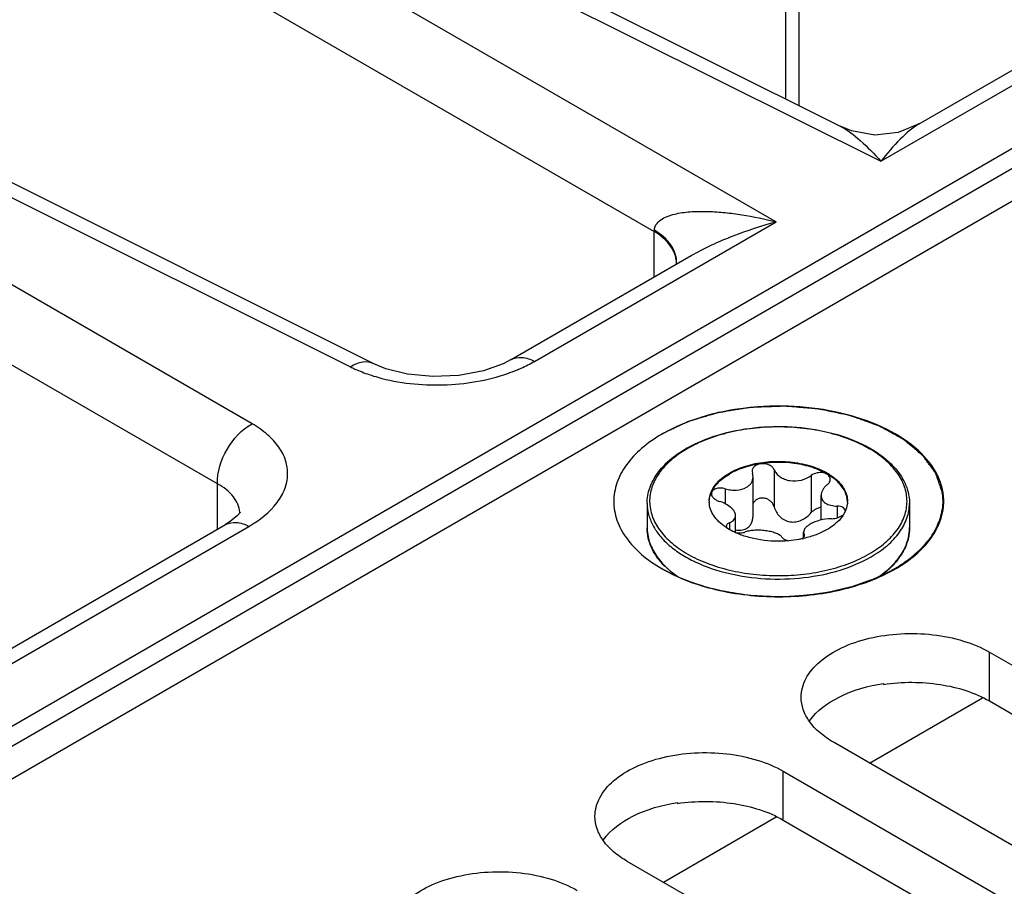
# Model space of a CAD drawing. Header units: inches. Extents: x 0 to 34, y 0 to 22.
# Tile 90 of 157: x 2.255 to 2.847, y 17.692 to 18.214. Entities that reach past the tile are written whole.
import ezdxf

# ---------------------------------------------------------------- set-up
doc = ezdxf.new("R2010")
doc.units = ezdxf.units.IN
doc.header["$LTSCALE"] = 1.87
doc.header["$MEASUREMENT"] = 0
doc.layers.get('0').update_dxf_attribs({"linetype": 'CONTINUOUS'})
doc.layers.add('02___PRT_ALL_AXES', color=7, linetype='CONTINUOUS')
doc.layers.add('COSMETIC', color=7, linetype='CONTINUOUS')

msp = doc.modelspace()

# ---------------------------------------------------------------- linework, layer by layer
at = {"color": 7, "linetype": 'CONTINUOUS'}
for p, q in [((2.71574, 18.58539), (2.71574, 18.16609)), ((2.72367, 18.57377), (2.72367, 18.16212)), ((3.4997, 18.51003), (1.86335, 17.56527)), ((3.50466, 18.50079), (1.87025, 17.55715)), ((1.70855, 17.44448), (3.51114, 18.4852)), ((2.79625, 18.15105), (3.16773, 18.36553)), ((2.30848, 18.36062), (2.77316, 18.12856)), ((2.3224, 18.36253), (2.74872, 18.14961)), ((2.77316, 18.12856), (3.18176, 18.36447)), ((2.27672, 18.34229), (2.71005, 18.09212)), ((2.25586, 18.30615), (2.63667, 18.08629)), ((2.46771, 18.00668), (2.05932, 18.21064)), ((2.0454, 18.20874), (2.45377, 18.00479)), ((2.39446, 17.97054), (2.01365, 18.1904)), ((2.3736, 17.9344), (1.99278, 18.15426)), ((2.56452, 18.0081), (2.71005, 18.09212)), ((2.63667, 18.05892), (2.63667, 18.08629)), ((2.55047, 18.00915), (2.65889, 18.07174)), ((2.65887, 18.07173), (2.65889, 18.07174)), ((2.69561, 17.942), (2.69579, 17.94087)), ((2.69616, 17.93863), (2.69579, 17.94087)), ((2.69616, 17.91539), (2.69616, 17.93863)), ((2.70891, 17.9429), (2.70891, 17.92052)), ((2.73125, 17.93945), (2.73125, 17.91707)), ((2.3736, 17.90703), (2.3736, 17.9344)), ((2.67944, 17.93143), (2.67944, 17.92236)), ((2.73714, 17.91264), (2.73714, 17.92741)), ((2.74684, 17.921), (2.74684, 17.91395)), ((2.68562, 17.90515), (2.68562, 17.91524)), ((2.75177, 17.91807), (2.75061, 17.91586)), ((2.02432, 17.70537), (2.37849, 17.90985)), ((2.03837, 17.70432), (2.39253, 17.9088)), ((2.37849, 17.90985), (2.37851, 17.90986)), ((2.68006, 17.90888), (2.6803, 17.90797)), ((2.68191, 17.91096), (2.68191, 17.90705)), ((2.7266, 17.90213), (2.7266, 17.90538)), ((2.7266, 17.90538), (2.72697, 17.90399)), ((2.72697, 17.90399), (2.72697, 17.90271)), ((2.72715, 17.9033), (2.72697, 17.90399)), ((2.72582, 17.90143), (2.72665, 17.90213)), ((2.77481, 17.81426), (2.77481, 17.81371)), ((2.76633, 17.76632), (2.83434, 17.80559)), ((2.65064, 17.74257), (2.65064, 17.74202)), ((2.64216, 17.69463), (2.71017, 17.7339))]:
    msp.add_line(p, q, dxfattribs=at)
for points in [[(2.79625, 18.15105), (2.78359, 18.14589), (2.76946, 18.14435), (2.75547, 18.14684), (2.74872, 18.14961)], [(2.55047, 18.00915), (2.54569, 18.0067), (2.53373, 18.00247), (2.51906, 17.99969), (2.50326, 17.99897), (2.48805, 18.00041), (2.47509, 18.00364), (2.46771, 18.00668)], [(2.38725, 17.91733), (2.3872, 17.91725), (2.3857, 17.91528), (2.38134, 17.91164), (2.37851, 17.90986)]]:
    msp.add_lwpolyline(points, dxfattribs=at)
for centre, radius, start, end in [((2.66632, 18.08478), 0.02969, 175.53866, 177.07924), ((2.63304, 18.06651), 0.01711, 0.0592, 13.35036), ((2.4985, 18.09919), 0.10455, 251.32804, 254.31728), ((2.51431, 18.09943), 0.10431, 289.12098, 292.0951), ((2.69326, 17.89081), 0.07485, 119.53438, 119.99927), ((2.69284, 17.89273), 0.07254, 119.9993, 120.47261), ((2.68363, 17.92391), 0.01388, 179.99658, 182.48219), ((2.73912, 17.92391), 0.0139, 357.53547, 359.99565), ((2.77784, 17.92381), 0.0332, 354.01792, 1.52495), ((2.37219, 17.91616), 0.01489, 2.84518, 4.21982), ((2.74968, 17.91808), 0.00201, 0.00151, 1.45201), ((2.69945, 17.93749), 0.03524, 235.93575, 236.98374), ((2.70468, 17.94696), 0.04606, 245.21493, 245.471), ((2.68805, 17.91881), 0.01391, 259.09784, 259.90954), ((2.66041, 17.90818), 0.02804, 193.85771, 195.20205), ((2.71262, 17.96318), 0.06321, 282.05919, 282.82278), ((2.67852, 17.92066), 0.05028, 225.23481, 228.19684), ((2.74441, 17.92048), 0.05004, 312.65948, 315.1739), ((2.74538, 17.91865), 0.04833, 315.22944, 315.72272)]:
    msp.add_arc(centre, radius, start, end, dxfattribs=at)
for points, knots in [([(2.74872, 18.14961), (2.75313, 18.14741), (2.76171, 18.14062), (2.76925, 18.13293), (2.77316, 18.12856)], [0, 0, 0, 0, 0.456529, 1, 1, 1, 1]), ([(2.79625, 18.15105), (2.79199, 18.14859), (2.78384, 18.14129), (2.77678, 18.13316), (2.77316, 18.12856)], [0, 0, 0, 0, 0.456377, 1, 1, 1, 1]), ([(2.63672, 18.08709), (2.63683, 18.08853), (2.63804, 18.09136), (2.64151, 18.09412), (2.64559, 18.09591), (2.65156, 18.0975), (2.65952, 18.09841), (2.66933, 18.09846), (2.67938, 18.09774), (2.69304, 18.09595), (2.70326, 18.09383), (2.71004, 18.09212)], [0, 0, 0, 0, 0.055516, 0.110131, 0.166641, 0.225145, 0.346501, 0.472158, 0.600878, 0.731996, 1, 1, 1, 1]), ([(2.65889, 18.07174), (2.66694, 18.07639), (2.68376, 18.08406), (2.70128, 18.08976), (2.71006, 18.09212)], [0, 0, 0, 0, 0.505747, 1, 1, 1, 1]), ([(2.64969, 18.07046), (2.64934, 18.07196), (2.64683, 18.07852), (2.64126, 18.08345), (2.63667, 18.08629)], [0, 0, 0, 0, 0.222864, 1, 1, 1, 1]), ([(2.65016, 18.06725), (2.65028, 18.07094), (2.64725, 18.07932), (2.64061, 18.08468), (2.63672, 18.08709)], [0, 0, 0, 0, 0.446821, 1, 1, 1, 1]), ([(2.55048, 18.00915), (2.55238, 18.01025), (2.5575, 18.01112), (2.56218, 18.00935), (2.56452, 18.0081)], [0, 0, 0, 0, 0.452239, 1, 1, 1, 1]), ([(2.4677, 18.00669), (2.46574, 18.00767), (2.46058, 18.00823), (2.45603, 18.00618), (2.45377, 18.00479)], [0, 0, 0, 0, 0.452183, 1, 1, 1, 1]), ([(2.45377, 18.00479), (2.45465, 18.00435), (2.45832, 18.0026), (2.46211, 18.00113), (2.46502, 18.00014)], [0, 0, 0, 0, 0.241849, 1, 1, 1, 1]), ([(2.55355, 18.00277), (2.55452, 18.00317), (2.55826, 18.00476), (2.56191, 18.00659), (2.56452, 18.0081)], [0, 0, 0, 0, 0.258038, 1, 1, 1, 1]), ([(2.47024, 17.99853), (2.48293, 17.99496), (2.50958, 17.99222), (2.53602, 17.99655), (2.54848, 18.00087)], [0, 0, 0, 0, 0.500029, 1, 1, 1, 1]), ([(2.81103, 17.92469), (2.81088, 17.93041), (2.80712, 17.94269), (2.7934, 17.95784), (2.77337, 17.9698), (2.7485, 17.97795), (2.72071, 17.98174), (2.69218, 17.98088), (2.66524, 17.97543), (2.64871, 17.9686), (2.6414, 17.96438)], [0, 0, 0, 0, 0.087113, 0.187079, 0.304868, 0.438811, 0.583166, 0.73015, 0.871494, 1, 1, 1, 1]), ([(2.3736, 17.9344), (2.37339, 17.94158), (2.37806, 17.95592), (2.38814, 17.96713), (2.39446, 17.97054)], [0, 0, 0, 0, 0.5, 1, 1, 1, 1]), ([(2.39253, 17.9088), (2.39896, 17.91251), (2.40766, 17.91922), (2.41449, 17.931), (2.41638, 17.93985), (2.41508, 17.94871), (2.41074, 17.95704), (2.40369, 17.96455), (2.39775, 17.96865), (2.39446, 17.97054)], [0, 0, 0, 0, 0.280343, 0.398689, 0.507723, 0.615235, 0.729536, 0.856881, 1, 1, 1, 1]), ([(2.65636, 17.95593), (2.66222, 17.95925), (2.67543, 17.96461), (2.6969, 17.9688), (2.71953, 17.96932), (2.74149, 17.96614), (2.75832, 17.96044), (2.76982, 17.95411), (2.77698, 17.94882), (2.78279, 17.94292), (2.78709, 17.93652), (2.78976, 17.92973), (2.79037, 17.92501), (2.79037, 17.92271)], [0, 0, 0, 0, 0.128773, 0.269799, 0.416001, 0.559276, 0.692091, 0.752904, 0.809436, 0.861731, 0.91025, 0.955902, 1, 1, 1, 1]), ([(2.76619, 17.89227), (2.76959, 17.89423), (2.77576, 17.89848), (2.78313, 17.90623), (2.7878, 17.9148), (2.78942, 17.9239), (2.7878, 17.93301), (2.78314, 17.94159), (2.77576, 17.94934), (2.76601, 17.95606), (2.75423, 17.96154), (2.74086, 17.9656), (2.72639, 17.9681), (2.71137, 17.96894), (2.69634, 17.9681), (2.68188, 17.9656), (2.66852, 17.96154), (2.66032, 17.95772), (2.65657, 17.95555)], [0, 0, 0, 0, 0.060353, 0.114352, 0.162928, 0.208302, 0.253681, 0.302274, 0.356301, 0.416695, 0.483301, 0.555169, 0.630817, 0.708427, 0.78602, 0.861627, 0.933445, 1, 1, 1, 1]), ([(2.6414, 17.96438), (2.63704, 17.96186), (2.62913, 17.95641), (2.61967, 17.94648), (2.61369, 17.93548), (2.61162, 17.92381), (2.61369, 17.91214), (2.61967, 17.90114), (2.62912, 17.89121), (2.63704, 17.88576), (2.6414, 17.88324)], [0, 0, 0, 0, 0.144872, 0.274537, 0.391109, 0.499999, 0.608884, 0.725474, 0.855101, 1, 1, 1, 1]), ([(2.63239, 17.92271), (2.63239, 17.92425), (2.63266, 17.92738), (2.63427, 17.93362), (2.63838, 17.94122), (2.64599, 17.94923), (2.65234, 17.95361), (2.65583, 17.95563)], [0, 0, 0, 0, 0.109839, 0.221453, 0.455775, 0.713714, 1, 1, 1, 1]), ([(2.65605, 17.95525), (2.6527, 17.95328), (2.64661, 17.94901), (2.63938, 17.94125), (2.63484, 17.93267), (2.63335, 17.92359), (2.63507, 17.91452), (2.63981, 17.90599), (2.64723, 17.89829), (2.65702, 17.89162), (2.6688, 17.88618), (2.68215, 17.88216), (2.69659, 17.8797), (2.71158, 17.87888), (2.72656, 17.87974), (2.74097, 17.88225), (2.75428, 17.8863), (2.76245, 17.89011), (2.76619, 17.89227)], [0, 0, 0, 0, 0.060055, 0.113789, 0.162185, 0.207499, 0.252942, 0.301682, 0.355886, 0.416449, 0.48319, 0.555151, 0.630851, 0.708477, 0.786062, 0.861651, 0.933451, 1, 1, 1, 1]), ([(2.68194, 17.94091), (2.68502, 17.94269), (2.692, 17.94557), (2.70337, 17.94784), (2.7154, 17.94817), (2.7271, 17.94653), (2.73753, 17.94305), (2.74479, 17.93863), (2.74904, 17.93436), (2.7513, 17.93103), (2.7527, 17.92753), (2.75301, 17.9251), (2.75301, 17.92391)], [0, 0, 0, 0, 0.128682, 0.270274, 0.41743, 0.561777, 0.695449, 0.812714, 0.864678, 0.912511, 0.95714, 1, 1, 1, 1]), ([(2.753, 17.92391), (2.75295, 17.92508), (2.75253, 17.92749), (2.75102, 17.93093), (2.74867, 17.93419), (2.74432, 17.93837), (2.73703, 17.94266), (2.72663, 17.94603), (2.71502, 17.94759), (2.70312, 17.9472), (2.69188, 17.94492), (2.68499, 17.94206), (2.68194, 17.94031)], [0, 0, 0, 0, 0.042886, 0.08777, 0.135984, 0.188355, 0.30627, 0.440149, 0.584259, 0.730877, 0.871836, 1, 1, 1, 1]), ([(2.70891, 17.9429), (2.70867, 17.94348), (2.70785, 17.9446), (2.70605, 17.94578), (2.70384, 17.94648), (2.70145, 17.94661), (2.69917, 17.94617), (2.69726, 17.9452), (2.69593, 17.94377), (2.69561, 17.94256), (2.69561, 17.942)], [0, 0, 0, 0, 0.112287, 0.239057, 0.378179, 0.522167, 0.661439, 0.787919, 0.898887, 1, 1, 1, 1]), ([(2.67055, 17.9286), (2.67096, 17.92979), (2.67212, 17.93217), (2.67465, 17.93542), (2.67797, 17.9384), (2.68055, 17.94011), (2.68194, 17.94091)], [0, 0, 0, 0, 0.220976, 0.459268, 0.71855, 1, 1, 1, 1]), ([(2.67074, 17.92853), (2.67165, 17.93089), (2.67398, 17.93425), (2.67811, 17.93789), (2.6806, 17.93953), (2.68194, 17.94031)], [0, 0, 0, 0, 0.459386, 0.719081, 1, 1, 1, 1]), ([(2.69218, 17.93231), (2.69279, 17.93266), (2.6939, 17.93346), (2.69519, 17.93501), (2.69599, 17.93676), (2.69616, 17.93802), (2.69616, 17.93863)], [0, 0, 0, 0, 0.269626, 0.522032, 0.762927, 1, 1, 1, 1]), ([(2.70891, 17.9429), (2.70925, 17.94208), (2.71025, 17.94048), (2.71243, 17.93854), (2.71521, 17.93708), (2.71954, 17.93595), (2.72527, 17.93627), (2.72949, 17.93814), (2.73125, 17.93945)], [0, 0, 0, 0, 0.104558, 0.218104, 0.340961, 0.471516, 0.741863, 1, 1, 1, 1]), ([(2.7427, 17.93721), (2.7427, 17.93764), (2.7425, 17.93855), (2.74159, 17.9397), (2.74023, 17.94055), (2.73791, 17.94126), (2.7347, 17.94119), (2.73226, 17.94019), (2.73125, 17.93945)], [0, 0, 0, 0, 0.095232, 0.197125, 0.312351, 0.441755, 0.724795, 1, 1, 1, 1]), ([(2.38704, 17.91726), (2.38679, 17.92061), (2.38345, 17.92789), (2.37721, 17.9324), (2.3736, 17.9344)], [0, 0, 0, 0, 0.448519, 1, 1, 1, 1]), ([(2.67944, 17.93143), (2.68055, 17.93112), (2.68282, 17.93067), (2.68716, 17.93052), (2.69041, 17.93128), (2.69218, 17.93231)], [0, 0, 0, 0, 0.266523, 0.527771, 1, 1, 1, 1]), ([(2.74085, 17.9339), (2.74029, 17.93344), (2.73927, 17.93247), (2.73775, 17.93041), (2.73714, 17.92857), (2.73714, 17.92741)], [0, 0, 0, 0, 0.284006, 0.545377, 1, 1, 1, 1]), ([(2.74085, 17.9339), (2.74139, 17.93434), (2.7423, 17.93531), (2.7427, 17.93661), (2.7427, 17.93721)], [0, 0, 0, 0, 0.53879, 1, 1, 1, 1]), ([(2.66975, 17.92391), (2.66975, 17.92431), (2.66981, 17.9259), (2.67016, 17.92747), (2.67055, 17.9286)], [0, 0, 0, 0, 0.247504, 1, 1, 1, 1]), ([(2.66976, 17.92391), (2.66978, 17.9243), (2.66991, 17.92587), (2.67031, 17.92742), (2.67074, 17.92853)], [0, 0, 0, 0, 0.24672, 1, 1, 1, 1]), ([(2.67944, 17.93143), (2.67846, 17.93171), (2.67651, 17.93198), (2.67414, 17.93165), (2.6726, 17.93093), (2.67175, 17.93024), (2.6712, 17.92939), (2.67108, 17.92875), (2.67108, 17.92844)], [0, 0, 0, 0, 0.304219, 0.582141, 0.703213, 0.810749, 0.907542, 1, 1, 1, 1]), ([(2.67108, 17.92844), (2.67108, 17.92798), (2.67137, 17.92696), (2.67245, 17.92568), (2.67401, 17.92459), (2.67525, 17.92407), (2.67592, 17.92386)], [0, 0, 0, 0, 0.197664, 0.430068, 0.700982, 1, 1, 1, 1]), ([(2.73714, 17.92741), (2.73714, 17.92696), (2.73726, 17.92606), (2.73779, 17.92479), (2.73868, 17.92368), (2.73987, 17.92275), (2.74132, 17.92201), (2.74364, 17.92126), (2.74554, 17.92104), (2.74684, 17.921)], [0, 0, 0, 0, 0.105093, 0.209347, 0.317365, 0.433113, 0.559084, 0.696103, 1, 1, 1, 1]), ([(2.63239, 17.92271), (2.63239, 17.92046), (2.633, 17.91585), (2.63564, 17.90919), (2.63993, 17.90288), (2.64575, 17.89704), (2.65295, 17.89178), (2.66456, 17.88547), (2.68157, 17.87979), (2.70377, 17.87667), (2.72659, 17.87731), (2.74816, 17.88163), (2.76139, 17.88709), (2.76723, 17.89046)], [0, 0, 0, 0, 0.042852, 0.087478, 0.13531, 0.187272, 0.243778, 0.304801, 0.43847, 0.58281, 0.729921, 0.871424, 1, 1, 1, 1]), ([(2.67972, 17.9083), (2.67825, 17.90929), (2.6756, 17.9114), (2.67243, 17.91509), (2.67038, 17.91909), (2.66982, 17.92193), (2.66976, 17.92331)], [0, 0, 0, 0, 0.284314, 0.542155, 0.777876, 1, 1, 1, 1]), ([(2.68562, 17.91524), (2.68562, 17.91606), (2.68516, 17.91739), (2.68406, 17.91892), (2.68243, 17.92058), (2.67973, 17.9224), (2.67726, 17.92343), (2.67592, 17.92386)], [0, 0, 0, 0, 0.182188, 0.291625, 0.413942, 0.691632, 1, 1, 1, 1]), ([(2.70891, 17.92052), (2.70872, 17.92116), (2.70816, 17.9224), (2.70681, 17.92399), (2.70503, 17.92518), (2.70296, 17.92585), (2.70079, 17.9259), (2.69876, 17.92531), (2.69712, 17.92413), (2.69637, 17.92304), (2.69611, 17.92246)], [0, 0, 0, 0, 0.120951, 0.245728, 0.374775, 0.506632, 0.637866, 0.76453, 0.884733, 1, 1, 1, 1]), ([(2.70891, 17.92052), (2.70922, 17.91945), (2.71011, 17.91736), (2.71218, 17.91462), (2.71498, 17.91249), (2.7184, 17.91134), (2.72206, 17.91142), (2.72556, 17.91258), (2.72867, 17.9145), (2.73045, 17.91617), (2.73125, 17.91707)], [0, 0, 0, 0, 0.118082, 0.238398, 0.361114, 0.486265, 0.613856, 0.743119, 0.872421, 1, 1, 1, 1]), ([(2.73715, 17.92021), (2.73602, 17.92009), (2.73381, 17.91935), (2.732, 17.91791), (2.73125, 17.91707)], [0, 0, 0, 0, 0.498575, 1, 1, 1, 1]), ([(2.75168, 17.91813), (2.75167, 17.91852), (2.75137, 17.91937), (2.75025, 17.92028), (2.74868, 17.92085), (2.74748, 17.92099), (2.74684, 17.921)], [0, 0, 0, 0, 0.191527, 0.413412, 0.684225, 1, 1, 1, 1]), ([(2.753, 17.92331), (2.75298, 17.92287), (2.75282, 17.92108), (2.75231, 17.91932), (2.75177, 17.91807)], [0, 0, 0, 0, 0.245929, 1, 1, 1, 1]), ([(2.76723, 17.89046), (2.7707, 17.89246), (2.77699, 17.89679), (2.7845, 17.90468), (2.78853, 17.91212), (2.79011, 17.91818), (2.79037, 17.92121), (2.79037, 17.92271)], [0, 0, 0, 0, 0.289526, 0.54856, 0.78158, 0.891805, 1, 1, 1, 1]), ([(2.80873, 17.9115), (2.809, 17.91222), (2.81, 17.91509), (2.81063, 17.91809), (2.81086, 17.92035)], [0, 0, 0, 0, 0.254419, 1, 1, 1, 1]), ([(2.68191, 17.91096), (2.68246, 17.91118), (2.68345, 17.91168), (2.68467, 17.91268), (2.68545, 17.91389), (2.68562, 17.9148), (2.68562, 17.91524)], [0, 0, 0, 0, 0.295093, 0.551692, 0.779937, 1, 1, 1, 1]), ([(2.69218, 17.90749), (2.69283, 17.90787), (2.69403, 17.90884), (2.69528, 17.91078), (2.69601, 17.91302), (2.69616, 17.91459), (2.69616, 17.91539)], [0, 0, 0, 0, 0.243961, 0.48991, 0.741612, 1, 1, 1, 1]), ([(2.75061, 17.91586), (2.75008, 17.915), (2.74744, 17.9114), (2.74379, 17.90863), (2.74082, 17.90691)], [0, 0, 0, 0, 0.227747, 1, 1, 1, 1]), ([(2.74332, 17.91343), (2.74469, 17.91344), (2.74671, 17.91378), (2.74909, 17.91479), (2.75011, 17.91548), (2.75053, 17.91587)], [0, 0, 0, 0, 0.527815, 0.778676, 1, 1, 1, 1]), ([(2.37851, 17.90986), (2.38041, 17.91095), (2.38552, 17.91182), (2.39019, 17.91005), (2.39253, 17.9088)], [0, 0, 0, 0, 0.452263, 1, 1, 1, 1]), ([(2.68191, 17.91096), (2.68164, 17.91085), (2.68114, 17.9106), (2.68053, 17.91011), (2.68015, 17.90952), (2.68006, 17.90909), (2.68006, 17.90888)], [0, 0, 0, 0, 0.300305, 0.560305, 0.787647, 1, 1, 1, 1]), ([(2.73058, 17.91014), (2.72999, 17.9098), (2.72893, 17.90911), (2.72764, 17.90792), (2.72681, 17.90669), (2.7266, 17.90579), (2.7266, 17.90538)], [0, 0, 0, 0, 0.316396, 0.585148, 0.808529, 1, 1, 1, 1]), ([(2.74332, 17.91343), (2.74103, 17.91342), (2.73761, 17.91293), (2.7334, 17.91156), (2.73146, 17.91065), (2.73058, 17.91014)], [0, 0, 0, 0, 0.517959, 0.770349, 1, 1, 1, 1]), ([(2.78194, 17.88324), (2.78515, 17.88509), (2.79606, 17.89225), (2.80538, 17.90271), (2.80873, 17.9115)], [0, 0, 0, 0, 0.282552, 1, 1, 1, 1]), ([(2.64305, 17.88464), (2.64139, 17.88632), (2.63839, 17.88981), (2.63497, 17.8956), (2.63287, 17.90167), (2.63239, 17.90585), (2.63239, 17.9079)], [0, 0, 0, 0, 0.270368, 0.524018, 0.765305, 1, 1, 1, 1]), ([(2.63239, 17.9079), (2.63239, 17.90736), (2.63246, 17.9052), (2.63279, 17.90304), (2.63318, 17.90147)], [0, 0, 0, 0, 0.248689, 1, 1, 1, 1]), ([(2.68538, 17.90514), (2.68492, 17.90535), (2.68316, 17.9062), (2.68147, 17.90716), (2.68025, 17.90795)], [0, 0, 0, 0, 0.257757, 1, 1, 1, 1]), ([(2.71764, 17.90015), (2.71202, 17.89965), (2.70355, 17.8999), (2.69286, 17.9022), (2.68788, 17.90399), (2.68556, 17.90505)], [0, 0, 0, 0, 0.517075, 0.766147, 1, 1, 1, 1]), ([(2.68561, 17.90512), (2.68665, 17.90494), (2.68865, 17.9048), (2.69064, 17.90511), (2.69151, 17.90542)], [0, 0, 0, 0, 0.53328, 1, 1, 1, 1]), ([(2.68562, 17.90667), (2.68676, 17.90646), (2.68903, 17.90629), (2.69125, 17.90695), (2.69218, 17.90749)], [0, 0, 0, 0, 0.517698, 1, 1, 1, 1]), ([(2.71385, 17.90196), (2.71349, 17.90249), (2.71238, 17.90349), (2.71021, 17.90461), (2.70746, 17.90551), (2.7043, 17.90615), (2.70093, 17.9065), (2.69755, 17.90653), (2.69439, 17.90621), (2.69241, 17.90573), (2.69151, 17.90542)], [0, 0, 0, 0, 0.082225, 0.185746, 0.309679, 0.449016, 0.596002, 0.741856, 0.87858, 1, 1, 1, 1]), ([(2.74082, 17.90691), (2.73871, 17.9057), (2.73409, 17.90357), (2.72922, 17.90213), (2.72665, 17.90155)], [0, 0, 0, 0, 0.480467, 1, 1, 1, 1]), ([(2.72665, 17.90213), (2.7268, 17.9023), (2.72705, 17.90266), (2.72715, 17.9031), (2.72715, 17.9033)], [0, 0, 0, 0, 0.534469, 1, 1, 1, 1]), ([(2.7799, 17.88521), (2.78154, 17.88686), (2.78449, 17.89029), (2.78785, 17.89596), (2.7899, 17.90186), (2.79037, 17.90591), (2.79037, 17.9079)], [0, 0, 0, 0, 0.272853, 0.527104, 0.767344, 1, 1, 1, 1]), ([(2.79037, 17.9079), (2.79037, 17.90587), (2.7899, 17.90176), (2.78786, 17.89577), (2.78452, 17.89004), (2.7816, 17.88658), (2.77998, 17.88491)], [0, 0, 0, 0, 0.235033, 0.4765, 0.730056, 1, 1, 1, 1]), ([(2.63335, 17.90083), (2.63413, 17.89795), (2.63676, 17.89215), (2.64078, 17.88727), (2.64311, 17.88496)], [0, 0, 0, 0, 0.476414, 1, 1, 1, 1]), ([(2.71385, 17.90196), (2.71419, 17.90148), (2.71544, 17.90067), (2.7168, 17.90031), (2.71761, 17.90017)], [0, 0, 0, 0, 0.419655, 1, 1, 1, 1]), ([(2.72583, 17.90137), (2.72516, 17.90123), (2.72245, 17.90069), (2.71971, 17.90033), (2.71764, 17.90015)], [0, 0, 0, 0, 0.246644, 1, 1, 1, 1]), ([(2.77969, 17.88462), (2.77925, 17.88418), (2.77743, 17.88241), (2.77549, 17.88078), (2.77396, 17.87962)], [0, 0, 0, 0, 0.243574, 1, 1, 1, 1]), ([(2.6414, 17.88324), (2.65137, 17.87748), (2.67457, 17.86908), (2.71167, 17.86505), (2.74876, 17.86908), (2.77196, 17.87748), (2.78194, 17.88324)], [0, 0, 0, 0, 0.237215, 0.499997, 0.762768, 1, 1, 1, 1]), ([(2.645, 17.88318), (2.64548, 17.88275), (2.6475, 17.88101), (2.64963, 17.87942), (2.65129, 17.8783)], [0, 0, 0, 0, 0.243085, 1, 1, 1, 1]), ([(2.77222, 17.87881), (2.77277, 17.8792), (2.77488, 17.88072), (2.7769, 17.88238), (2.77832, 17.88369)], [0, 0, 0, 0, 0.257046, 1, 1, 1, 1]), ([(2.73019, 17.79181), (2.73461, 17.79797), (2.74903, 17.8083), (2.76555, 17.81286), (2.77481, 17.81426)], [0, 0, 0, 0, 0.447481, 1, 1, 1, 1]), ([(2.60602, 17.72012), (2.61044, 17.72629), (2.62485, 17.73661), (2.64138, 17.74117), (2.65064, 17.74257)], [0, 0, 0, 0, 0.447481, 1, 1, 1, 1])]:
    msp.add_open_spline(points, degree=3, knots=knots, dxfattribs=at)
msp.add_open_spline([(2.64307, 17.88462), (2.64307, 17.88462), (2.64306, 17.88463), (2.64305, 17.88464)], degree=3, dxfattribs=at)
at = {"color": 3, "linetype": 'CONTINUOUS'}
for points in [[(2.77481, 17.81371), (2.78608, 17.8154), (2.80817, 17.81536), (2.82955, 17.80891), (2.83855, 17.80371)], [(2.65064, 17.74202), (2.6619, 17.74371), (2.68399, 17.74367), (2.70538, 17.73722), (2.71438, 17.73202)]]:
    msp.add_open_spline(points, degree=3, knots=[0, 0, 0, 0, 0.522917, 1, 1, 1, 1], dxfattribs=at)
at = {"layer": '02___PRT_ALL_AXES', "color": 7, "linetype": 'CONTINUOUS'}
for p, q in [((2.63239, 17.92271), (2.63239, 17.9079)), ((2.79037, 17.92271), (2.79037, 17.9079)), ((2.83855, 17.80371), (2.83855, 17.83311)), ((2.83855, 17.83311), (3.2457, 17.59805)), ((3.15174, 17.5438), (2.7446, 17.77886)), ((2.71438, 17.73202), (2.71438, 17.76142)), ((2.71438, 17.76142), (3.12153, 17.52636)), ((3.02757, 17.47211), (2.62043, 17.70717))]:
    msp.add_line(p, q, dxfattribs=at)
at = {"layer": '02___PRT_ALL_AXES', "color": 3, "linetype": 'CONTINUOUS'}
for p, q in [((2.83855, 17.80371), (3.2457, 17.56865)), ((2.71438, 17.73202), (3.12153, 17.49696))]:
    msp.add_line(p, q, dxfattribs=at)
at = {"layer": '02___PRT_ALL_AXES', "color": 7, "linetype": 'CONTINUOUS'}
for points, knots in [([(2.72514, 17.80599), (2.72514, 17.80982), (2.72745, 17.81811), (2.73649, 17.82839), (2.74983, 17.83652), (2.76649, 17.84208), (2.78516, 17.8447), (2.80435, 17.84417), (2.8225, 17.84054), (2.83364, 17.83595), (2.83855, 17.83311)], [0, 0, 0, 0, 0.086934, 0.186405, 0.303798, 0.437614, 0.582116, 0.729435, 0.871172, 1, 1, 1, 1]), ([(2.7446, 17.77886), (2.74168, 17.78055), (2.7364, 17.78419), (2.73007, 17.79083), (2.72608, 17.79818), (2.72514, 17.80345), (2.72514, 17.80599)], [0, 0, 0, 0, 0.289702, 0.549087, 0.782216, 1, 1, 1, 1]), ([(2.60097, 17.7343), (2.60097, 17.73813), (2.60328, 17.74642), (2.61232, 17.7567), (2.62566, 17.76483), (2.64232, 17.77039), (2.66099, 17.77301), (2.68018, 17.77248), (2.69833, 17.76885), (2.70947, 17.76426), (2.71438, 17.76142)], [0, 0, 0, 0, 0.086934, 0.186405, 0.303798, 0.437614, 0.582116, 0.729435, 0.871172, 1, 1, 1, 1]), ([(2.62043, 17.70717), (2.61751, 17.70886), (2.61222, 17.7125), (2.6059, 17.71914), (2.6019, 17.72649), (2.60097, 17.73177), (2.60097, 17.7343)], [0, 0, 0, 0, 0.289702, 0.549087, 0.782216, 1, 1, 1, 1]), ([(2.4768, 17.66261), (2.4768, 17.66644), (2.47911, 17.67473), (2.48815, 17.68501), (2.50149, 17.69314), (2.51815, 17.6987), (2.53682, 17.70132), (2.55601, 17.70079), (2.57416, 17.69716), (2.5853, 17.69257), (2.59021, 17.68973)], [0, 0, 0, 0, 0.086934, 0.186405, 0.303798, 0.437614, 0.582116, 0.729435, 0.871172, 1, 1, 1, 1])]:
    msp.add_open_spline(points, degree=3, knots=knots, dxfattribs=at)
at = {"layer": 'COSMETIC', "color": 7, "linetype": 'CONTINUOUS'}
for p, q in [((2.81046, 17.92691), (2.81015, 17.9293)), ((2.78153, 17.88341), (2.78441, 17.88514)), ((2.63977, 17.88427), (2.64261, 17.88262)), ((2.64261, 17.88262), (2.64577, 17.88095)), ((2.64577, 17.88095), (2.64838, 17.87966)), ((2.64838, 17.87966), (2.65145, 17.87826)), ((2.77774, 17.88133), (2.78153, 17.88341)), ((2.66634, 17.87287), (2.66717, 17.87263)), ((2.66717, 17.87263), (2.66923, 17.87206)), ((2.75456, 17.87234), (2.75582, 17.8727)), ((2.75582, 17.8727), (2.75871, 17.87357)), ((2.75871, 17.87357), (2.76718, 17.87655)), ((2.66923, 17.87206), (2.67286, 17.87113)), ((2.67286, 17.87113), (2.67777, 17.87002)), ((2.69112, 17.86784), (2.69668, 17.86726)), ((2.7143, 17.86666), (2.7214, 17.86692)), ((2.73699, 17.86857), (2.74303, 17.86962)), ((2.74303, 17.86962), (2.74541, 17.87011)), ((2.74541, 17.87011), (2.75456, 17.87234))]:
    msp.add_line(p, q, dxfattribs=at)
for points, knots in [([(2.81015, 17.9293), (2.80993, 17.92995), (2.80948, 17.93125), (2.80881, 17.93321), (2.80814, 17.93516), (2.80759, 17.93678), (2.80714, 17.93809), (2.80686, 17.9389), (2.80667, 17.93947), (2.80655, 17.93979), (2.80647, 17.94004), (2.8064, 17.94024), (2.80635, 17.9404), (2.80631, 17.94051), (2.80628, 17.94059), (2.80627, 17.94065), (2.80622, 17.94071), (2.80617, 17.94078), (2.8061, 17.94088), (2.80592, 17.94111), (2.80567, 17.94146), (2.80533, 17.94193), (2.80499, 17.9424), (2.80453, 17.94302), (2.80396, 17.94379), (2.80328, 17.94473), (2.8026, 17.94566), (2.80192, 17.94659), (2.80124, 17.94752), (2.80055, 17.94846), (2.79998, 17.94923), (2.79953, 17.94985), (2.79919, 17.95032), (2.7989, 17.95071), (2.79868, 17.95102), (2.79854, 17.95121), (2.79844, 17.95135), (2.79838, 17.95143), (2.79833, 17.95151), (2.79822, 17.95159), (2.79805, 17.95173), (2.79784, 17.9519), (2.79751, 17.95218), (2.7971, 17.95253), (2.79643, 17.95308), (2.7956, 17.95378), (2.7946, 17.95461), (2.7936, 17.95544), (2.79261, 17.95627), (2.79161, 17.9571), (2.79061, 17.95794), (2.78961, 17.95877), (2.78878, 17.95946), (2.78812, 17.96002), (2.78762, 17.96043), (2.7872, 17.96078), (2.78691, 17.96102), (2.78677, 17.96113), (2.78671, 17.96119), (2.78666, 17.96121), (2.78657, 17.96127), (2.78643, 17.96134), (2.78622, 17.96145), (2.78596, 17.9616), (2.78564, 17.96177), (2.78522, 17.96201), (2.78469, 17.9623), (2.78384, 17.96276), (2.78278, 17.96334), (2.78151, 17.96404), (2.78024, 17.96473), (2.77897, 17.96543), (2.77769, 17.96613), (2.77642, 17.96682), (2.77515, 17.96752), (2.77409, 17.9681), (2.77335, 17.96851), (2.77293, 17.96874), (2.77261, 17.96891), (2.77234, 17.96906), (2.77213, 17.96917), (2.77192, 17.9693), (2.77161, 17.9694), (2.77111, 17.96958), (2.77049, 17.9698), (2.76975, 17.97007), (2.769, 17.97033), (2.76801, 17.97069), (2.76627, 17.97131), (2.76428, 17.97202), (2.76229, 17.97273), (2.7608, 17.97326), (2.75931, 17.97379), (2.75806, 17.97423), (2.75707, 17.97459), (2.75632, 17.97485), (2.7557, 17.97507), (2.7552, 17.97525), (2.75489, 17.97536), (2.75468, 17.97544), (2.75455, 17.97549), (2.75441, 17.97551), (2.75424, 17.97555), (2.75397, 17.97561), (2.75362, 17.97568), (2.7528, 17.97585), (2.75156, 17.97611), (2.74992, 17.97645), (2.74772, 17.97691), (2.74497, 17.97749), (2.74222, 17.97806), (2.74003, 17.97852), (2.73838, 17.97886), (2.73714, 17.97912), (2.73632, 17.97929), (2.73597, 17.97937), (2.7357, 17.97942), (2.73553, 17.97946), (2.73539, 17.97949), (2.73525, 17.9795), (2.73499, 17.97952), (2.73463, 17.97955), (2.73405, 17.9796), (2.73333, 17.97966), (2.73246, 17.97973), (2.73131, 17.97982), (2.72986, 17.97994), (2.72812, 17.98009), (2.72639, 17.98023), (2.72408, 17.98042), (2.72176, 17.98061), (2.71945, 17.9808), (2.718, 17.98092), (2.71685, 17.98101), (2.71612, 17.98107), (2.71554, 17.98112), (2.71518, 17.98115), (2.71489, 17.98114), (2.7146, 17.98113), (2.71409, 17.98111), (2.71336, 17.98108), (2.71219, 17.98104), (2.71074, 17.98098), (2.70899, 17.98092), (2.70724, 17.98085), (2.70549, 17.98079), (2.70374, 17.98072), (2.70199, 17.98066), (2.70024, 17.98059), (2.69878, 17.98054), (2.69762, 17.98049), (2.69674, 17.98046), (2.69601, 17.98043), (2.6955, 17.98041), (2.69521, 17.9804), (2.69499, 17.9804), (2.69478, 17.98038), (2.6945, 17.98033), (2.694, 17.98026), (2.6933, 17.98014), (2.69245, 17.98001), (2.69133, 17.97983), (2.68992, 17.9796), (2.68823, 17.97933), (2.68654, 17.97906), (2.68485, 17.97879), (2.68316, 17.97852), (2.68148, 17.97825), (2.67979, 17.97798), (2.67838, 17.97775), (2.67725, 17.97757), (2.67655, 17.97746), (2.67599, 17.97737), (2.67563, 17.97731), (2.67535, 17.97727), (2.67514, 17.97724), (2.67495, 17.97717), (2.67469, 17.9771), (2.67437, 17.977), (2.67385, 17.97684), (2.6732, 17.97665), (2.67242, 17.97642), (2.67138, 17.97611), (2.67008, 17.97572), (2.66852, 17.97526), (2.66697, 17.97479), (2.66541, 17.97433), (2.66385, 17.97387), (2.66229, 17.9734), (2.661, 17.97302), (2.65996, 17.97271), (2.65918, 17.97247), (2.6584, 17.97224), (2.65782, 17.97207), (2.65743, 17.97195), (2.65723, 17.97189), (2.65706, 17.97185), (2.65696, 17.97179), (2.65678, 17.97171), (2.65653, 17.97159), (2.65608, 17.97138), (2.65551, 17.97112), (2.6546, 17.97069), (2.65347, 17.97016), (2.65166, 17.96931), (2.64939, 17.96824), (2.64667, 17.96697), (2.64395, 17.96569), (2.64213, 17.96484), (2.64123, 17.96441)], [0, 0, 0, 0, 0.015625, 0.03125, 0.046875, 0.0625, 0.070312, 0.078125, 0.082031, 0.083984, 0.085938, 0.087891, 0.088867, 0.089844, 0.090332, 0.09082, 0.091309, 0.091797, 0.092773, 0.09375, 0.097656, 0.101562, 0.105469, 0.109375, 0.117188, 0.125, 0.132812, 0.140625, 0.148438, 0.15625, 0.164062, 0.167969, 0.171875, 0.175781, 0.177734, 0.179688, 0.180664, 0.181152, 0.181641, 0.182617, 0.183594, 0.185547, 0.1875, 0.191406, 0.195312, 0.203125, 0.210938, 0.21875, 0.226562, 0.234375, 0.242188, 0.25, 0.257812, 0.261719, 0.265625, 0.269531, 0.271484, 0.272461, 0.272705, 0.272949, 0.273438, 0.274414, 0.275391, 0.277344, 0.279297, 0.28125, 0.285156, 0.289062, 0.296875, 0.304688, 0.3125, 0.320312, 0.328125, 0.335938, 0.34375, 0.351562, 0.355469, 0.357422, 0.359375, 0.361328, 0.362305, 0.363281, 0.365234, 0.367188, 0.371094, 0.375, 0.378906, 0.382812, 0.390625, 0.40625, 0.414062, 0.421875, 0.429688, 0.4375, 0.441406, 0.445312, 0.449219, 0.451172, 0.453125, 0.454102, 0.45459, 0.455078, 0.456055, 0.457031, 0.458984, 0.460938, 0.46875, 0.476562, 0.484375, 0.5, 0.515625, 0.523438, 0.53125, 0.539062, 0.541016, 0.542969, 0.543945, 0.544922, 0.54541, 0.545898, 0.546875, 0.548828, 0.550781, 0.554688, 0.558594, 0.5625, 0.570312, 0.578125, 0.585938, 0.59375, 0.609375, 0.617188, 0.625, 0.628906, 0.632812, 0.634766, 0.636719, 0.637695, 0.638672, 0.640625, 0.644531, 0.648438, 0.65625, 0.664062, 0.671875, 0.679688, 0.6875, 0.695312, 0.703125, 0.710938, 0.714844, 0.71875, 0.722656, 0.724609, 0.725586, 0.726562, 0.727539, 0.728516, 0.730469, 0.734375, 0.738281, 0.742188, 0.75, 0.757812, 0.765625, 0.773438, 0.78125, 0.789062, 0.796875, 0.804688, 0.808594, 0.8125, 0.814453, 0.816406, 0.817383, 0.818359, 0.819336, 0.820312, 0.822266, 0.824219, 0.828125, 0.832031, 0.835938, 0.84375, 0.851562, 0.859375, 0.867188, 0.875, 0.882812, 0.890625, 0.894531, 0.898438, 0.902344, 0.90625, 0.907227, 0.908203, 0.90918, 0.909668, 0.910156, 0.912109, 0.914062, 0.917969, 0.921875, 0.929688, 0.9375, 0.953125, 0.96875, 0.984375, 1, 1, 1, 1]), ([(2.81033, 17.91972), (2.81036, 17.92002), (2.81041, 17.92046), (2.81047, 17.92106), (2.8105, 17.92151), (2.81054, 17.92196), (2.81056, 17.92241), (2.81057, 17.92286), (2.81059, 17.92331), (2.81059, 17.92376), (2.81059, 17.92421), (2.81059, 17.92466), (2.81056, 17.92511), (2.81055, 17.92556), (2.81051, 17.92616), (2.81048, 17.92661), (2.81046, 17.92691)], [0, 0, 0, 0, 0.125, 0.1875, 0.25, 0.3125, 0.375, 0.4375, 0.5, 0.5625, 0.625, 0.6875, 0.75, 0.8125, 0.875, 1, 1, 1, 1]), ([(2.78441, 17.88514), (2.78526, 17.88574), (2.78654, 17.88663), (2.78804, 17.88768), (2.78889, 17.88828), (2.78953, 17.88873), (2.79017, 17.88917), (2.79065, 17.88951), (2.79097, 17.88973), (2.79113, 17.88985), (2.79129, 17.88996), (2.79147, 17.89013), (2.79171, 17.89034), (2.79209, 17.89067), (2.79256, 17.89109), (2.79332, 17.89176), (2.79427, 17.8926), (2.79522, 17.89343), (2.79597, 17.8941), (2.79645, 17.89452), (2.79683, 17.89485), (2.79706, 17.89506), (2.79723, 17.89521), (2.79732, 17.89529), (2.7974, 17.89538), (2.7975, 17.89549), (2.79773, 17.89576), (2.79808, 17.89616), (2.79855, 17.8967), (2.79902, 17.89723), (2.79964, 17.89795), (2.80027, 17.89866), (2.80089, 17.89937), (2.80128, 17.89982), (2.80159, 17.90018), (2.80183, 17.90044), (2.80202, 17.90067), (2.80218, 17.90085), (2.8023, 17.90098), (2.80238, 17.90112), (2.80251, 17.90131), (2.80266, 17.90154), (2.80284, 17.90182), (2.80308, 17.9022), (2.80338, 17.90267), (2.80386, 17.90341), (2.80435, 17.90416), (2.80483, 17.90491), (2.80519, 17.90548), (2.80555, 17.90604), (2.80582, 17.90646), (2.80601, 17.90674), (2.80608, 17.90686), (2.80614, 17.90695), (2.80619, 17.90705), (2.80626, 17.90722), (2.80637, 17.90746), (2.80653, 17.90785), (2.80674, 17.90833), (2.80708, 17.90911), (2.8075, 17.91008), (2.80791, 17.91105), (2.80825, 17.91182), (2.80846, 17.91231), (2.80863, 17.91269), (2.80873, 17.91294), (2.80881, 17.91311), (2.80884, 17.9132), (2.80886, 17.91331), (2.80889, 17.91343), (2.80896, 17.91374), (2.80907, 17.9142), (2.80921, 17.91481), (2.80935, 17.91543), (2.80953, 17.91624), (2.80986, 17.91767), (2.81014, 17.9189), (2.81033, 17.91972)], [0, 0, 0, 0, 0.0625, 0.09375, 0.109375, 0.125, 0.140625, 0.15625, 0.160156, 0.164062, 0.167969, 0.171875, 0.179688, 0.1875, 0.203125, 0.21875, 0.25, 0.28125, 0.296875, 0.3125, 0.320312, 0.328125, 0.332031, 0.333984, 0.335938, 0.339844, 0.34375, 0.359375, 0.375, 0.390625, 0.40625, 0.4375, 0.453125, 0.46875, 0.476562, 0.484375, 0.492188, 0.496094, 0.5, 0.503906, 0.507812, 0.515625, 0.523438, 0.53125, 0.546875, 0.5625, 0.59375, 0.609375, 0.625, 0.640625, 0.65625, 0.660156, 0.664062, 0.666016, 0.667969, 0.671875, 0.679688, 0.6875, 0.703125, 0.71875, 0.75, 0.78125, 0.796875, 0.8125, 0.820312, 0.828125, 0.832031, 0.833984, 0.835938, 0.839844, 0.84375, 0.859375, 0.875, 0.890625, 0.90625, 0.9375, 1, 1, 1, 1]), ([(2.76718, 17.87655), (2.7676, 17.87672), (2.76824, 17.87698), (2.76909, 17.87732), (2.76962, 17.87754), (2.77004, 17.87772), (2.7703, 17.87783), (2.77048, 17.8779), (2.77059, 17.87795), (2.77071, 17.87801), (2.77086, 17.87807), (2.7711, 17.87818), (2.77141, 17.87831), (2.77177, 17.87847), (2.77207, 17.8786), (2.77228, 17.87869), (2.7724, 17.87875), (2.77249, 17.87879), (2.77256, 17.87882), (2.77267, 17.87887), (2.77284, 17.87895), (2.7731, 17.87907), (2.7734, 17.87921), (2.77366, 17.87933), (2.77386, 17.87942), (2.77399, 17.87948), (2.77409, 17.87952), (2.7742, 17.87958), (2.7744, 17.87968), (2.77469, 17.87982), (2.77504, 17.87999), (2.77539, 17.88015), (2.77574, 17.88032), (2.77609, 17.88049), (2.77652, 17.88071), (2.77708, 17.88099), (2.77752, 17.88122), (2.77774, 17.88133)], [0, 0, 0, 0, 0.125, 0.1875, 0.25, 0.28125, 0.3125, 0.328125, 0.335938, 0.34375, 0.359375, 0.375, 0.40625, 0.4375, 0.46875, 0.484375, 0.492188, 0.5, 0.507812, 0.515625, 0.53125, 0.5625, 0.59375, 0.625, 0.640625, 0.65625, 0.664062, 0.671875, 0.6875, 0.71875, 0.75, 0.78125, 0.8125, 0.84375, 0.875, 0.9375, 1, 1, 1, 1]), ([(2.65145, 17.87826), (2.652, 17.87803), (2.65284, 17.87767), (2.65396, 17.8772), (2.65467, 17.87692), (2.65524, 17.87669), (2.6556, 17.87655), (2.65584, 17.87645), (2.65599, 17.87639), (2.65616, 17.87633), (2.65636, 17.87625), (2.65669, 17.87613), (2.6571, 17.87597), (2.65759, 17.87579), (2.65799, 17.87564), (2.65832, 17.87552), (2.65857, 17.87542), (2.65879, 17.87535), (2.65908, 17.87524), (2.65945, 17.87511), (2.6599, 17.87495), (2.66027, 17.87482), (2.66056, 17.87472), (2.66075, 17.87466), (2.66089, 17.8746), (2.66106, 17.87455), (2.66135, 17.87445), (2.66178, 17.87431), (2.66228, 17.87414), (2.66279, 17.87398), (2.6633, 17.87381), (2.66381, 17.87365), (2.66482, 17.87334), (2.66566, 17.87308), (2.66634, 17.87287)], [0, 0, 0, 0, 0.125, 0.1875, 0.25, 0.28125, 0.3125, 0.328125, 0.335938, 0.34375, 0.359375, 0.375, 0.40625, 0.4375, 0.46875, 0.484375, 0.5, 0.515625, 0.53125, 0.5625, 0.59375, 0.625, 0.640625, 0.65625, 0.664062, 0.671875, 0.6875, 0.71875, 0.75, 0.78125, 0.8125, 0.84375, 0.875, 1, 1, 1, 1]), ([(2.67777, 17.87002), (2.67802, 17.86997), (2.67851, 17.86987), (2.67906, 17.86976), (2.67943, 17.86969), (2.67958, 17.86965), (2.6797, 17.86963), (2.67984, 17.8696), (2.6801, 17.86956), (2.68046, 17.86949), (2.68103, 17.86938), (2.68175, 17.86925), (2.68248, 17.86912), (2.68306, 17.86902), (2.6835, 17.86895), (2.68386, 17.86888), (2.68411, 17.86884), (2.68426, 17.86881), (2.68437, 17.86879), (2.68446, 17.86878), (2.68459, 17.86876), (2.68481, 17.86873), (2.68512, 17.86868), (2.6855, 17.86862), (2.68581, 17.86857), (2.68606, 17.86853), (2.68622, 17.86851), (2.68634, 17.86849), (2.68648, 17.86847), (2.68674, 17.86843), (2.68711, 17.86838), (2.6877, 17.86829), (2.68843, 17.86819), (2.68962, 17.86803), (2.69052, 17.86792), (2.69112, 17.86784)], [0, 0, 0, 0, 0.0625, 0.125, 0.140625, 0.15625, 0.164062, 0.171875, 0.1875, 0.21875, 0.25, 0.3125, 0.375, 0.40625, 0.4375, 0.46875, 0.484375, 0.492188, 0.5, 0.507812, 0.515625, 0.53125, 0.5625, 0.59375, 0.625, 0.640625, 0.65625, 0.664062, 0.671875, 0.6875, 0.71875, 0.75, 0.8125, 0.875, 1, 1, 1, 1]), ([(2.69668, 17.86726), (2.69703, 17.86724), (2.69771, 17.86718), (2.69849, 17.86712), (2.699, 17.86708), (2.69922, 17.86707), (2.69938, 17.86705), (2.69957, 17.86704), (2.69992, 17.86702), (2.7004, 17.86699), (2.70098, 17.86695), (2.70156, 17.86692), (2.70204, 17.86689), (2.70239, 17.86687), (2.70258, 17.86686), (2.70274, 17.86685), (2.70296, 17.86684), (2.70331, 17.86683), (2.70374, 17.86681), (2.70426, 17.86679), (2.70469, 17.86677), (2.70499, 17.86675), (2.70516, 17.86675), (2.70529, 17.86674), (2.70544, 17.86674), (2.70563, 17.86673), (2.70597, 17.86672), (2.70646, 17.86671), (2.70704, 17.86669), (2.70753, 17.86668), (2.70792, 17.86667), (2.70816, 17.86666), (2.70836, 17.86666), (2.70854, 17.86666), (2.70884, 17.86665), (2.70927, 17.86665), (2.70979, 17.86664), (2.71031, 17.86664), (2.71074, 17.86664), (2.71104, 17.86663), (2.71122, 17.86663), (2.71142, 17.86663), (2.71166, 17.86664), (2.71225, 17.86664), (2.71313, 17.86665), (2.71391, 17.86665), (2.7143, 17.86666)], [0, 0, 0, 0, 0.0625, 0.125, 0.140625, 0.15625, 0.164062, 0.171875, 0.1875, 0.21875, 0.25, 0.28125, 0.3125, 0.328125, 0.335938, 0.34375, 0.359375, 0.375, 0.40625, 0.4375, 0.46875, 0.484375, 0.492188, 0.5, 0.507812, 0.515625, 0.53125, 0.5625, 0.59375, 0.625, 0.640625, 0.65625, 0.664062, 0.671875, 0.6875, 0.71875, 0.75, 0.78125, 0.8125, 0.828125, 0.835938, 0.84375, 0.859375, 0.875, 0.9375, 1, 1, 1, 1]), ([(2.7214, 17.86692), (2.7217, 17.86694), (2.7223, 17.86698), (2.72298, 17.86703), (2.72343, 17.86706), (2.72362, 17.86707), (2.72377, 17.86708), (2.72393, 17.86709), (2.72424, 17.86712), (2.72466, 17.86715), (2.72518, 17.86719), (2.72569, 17.86724), (2.72612, 17.86727), (2.72642, 17.86729), (2.72659, 17.86731), (2.72673, 17.86732), (2.72692, 17.86734), (2.72722, 17.86737), (2.7276, 17.86741), (2.72804, 17.86745), (2.72842, 17.86749), (2.72868, 17.86751), (2.72883, 17.86753), (2.72894, 17.86754), (2.72907, 17.86755), (2.72924, 17.86757), (2.72954, 17.8676), (2.72996, 17.86765), (2.73047, 17.86771), (2.73115, 17.86778), (2.732, 17.86788), (2.73301, 17.86802), (2.73386, 17.86812), (2.73453, 17.86821), (2.73518, 17.86831), (2.73601, 17.86843), (2.73666, 17.86853), (2.73699, 17.86857)], [0, 0, 0, 0, 0.0625, 0.125, 0.140625, 0.15625, 0.164062, 0.171875, 0.1875, 0.21875, 0.25, 0.28125, 0.3125, 0.328125, 0.335938, 0.34375, 0.359375, 0.375, 0.40625, 0.4375, 0.46875, 0.484375, 0.492188, 0.5, 0.507812, 0.515625, 0.53125, 0.5625, 0.59375, 0.625, 0.6875, 0.75, 0.8125, 0.84375, 0.875, 0.9375, 1, 1, 1, 1])]:
    msp.add_open_spline(points, degree=3, knots=knots, dxfattribs=at)

doc.saveas('drawing.dxf')
